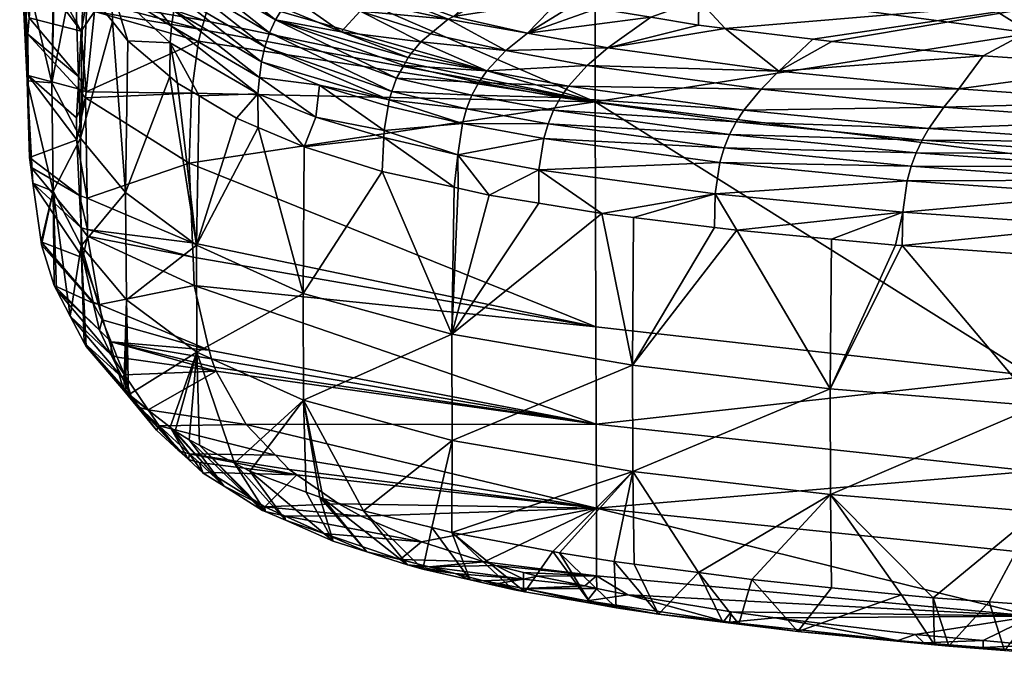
# Model space of a CAD drawing. Extents: x -0.448 to 0.186, y -0.511 to 0.031.
# Tile 1 of 256: x -0.448 to -0.42, y -0.104 to -0.086. Entities that reach past the tile are written whole.
import ezdxf

# ---------------------------------------------------------------- set-up
doc = ezdxf.new("R2010")
doc.units = 0
doc.layers.add('mesh', color=7, linetype='CONTINUOUS')

msp = doc.modelspace()

# ---------------------------------------------------------------- meshes
at = {"layer": 'mesh'}
mesh = msp.add_polyface(dxfattribs=at)
corners = [(-0.406658, -0.086824, 0.206528), (-0.416392, -0.082409, 0.195244), (-0.419206, -0.085957, 0.20673), (-0.407569, -0.083322, 0.194959), (-0.419192, -0.08212, 0.195334), (-0.426583, -0.081355, 0.195572), (-0.417057, -0.074571, 0.173395), (-0.421483, -0.073776, 0.173656), (-0.423396, -0.074014, 0.175454), (-0.417918, -0.073331, 0.170306), (-0.413135, -0.077946, 0.181337), (-0.416214, -0.077773, 0.181897), (-0.409435, -0.075636, 0.172937), (-0.411754, -0.078024, 0.181086), (-0.420391, -0.07756, 0.182949), (-0.421768, -0.077514, 0.183415), (-0.409827, -0.072512, 0.162372), (-0.426464, -0.087053, 0.294399), (-0.425492, -0.086131, 0.292694), (-0.424942, -0.086199, 0.292967), (-0.420592, -0.086607, 0.294615), (-0.42801, -0.08582, 0.291447), (-0.421292, -0.087559, 0.296379), (-0.404252, -0.08084, 0.187462), (-0.414282, -0.080082, 0.187582), (-0.415489, -0.081334, 0.191351), (-0.407759, -0.078238, 0.180584), (-0.424253, -0.07882, 0.187782), (-0.424404, -0.077432, 0.184324), (-0.427854, -0.07744, 0.185897), (-0.424087, -0.077438, 0.184201), (-0.426064, -0.079998, 0.191625), (-0.430307, -0.082852, 0.283792), (-0.41848, -0.082366, 0.285718), (-0.417472, -0.084931, 0.291513), (-0.416416, -0.086897, 0.295791), (-0.431946, -0.078613, 0.27227), (-0.432552, -0.07454, 0.260587), (-0.419934, -0.072728, 0.261946), (-0.428773, -0.084996, 0.289374), (-0.419548, -0.077403, 0.273903), (-0.431313, -0.080718, 0.278068), (-0.405879, -0.084827, 0.292564), (-0.406913, -0.076641, 0.274769), (-0.406382, -0.082021, 0.286685), (-0.407104, -0.071619, 0.262705), (-0.413606, -0.072792, 0.166254), (-0.424273, -0.077431, 0.184264), (-0.423878, -0.074086, 0.175888), (-0.412167, -0.072612, 0.164528), (-0.424201, -0.073837, 0.175565), (-0.424497, -0.073525, 0.175273), (-0.428942, -0.074995, 0.180602), (-0.429294, -0.074708, 0.180298), (-0.429557, -0.074452, 0.180077), (-0.424777, -0.07323, 0.174996), (-0.415494, -0.086961, 0.296051), (-0.40989, -0.087227, 0.297138)]
mesh.append_faces([[corners[k] for k in face] for face in [(0, 1, 2, 2), (0, 3, 1, 1), (2, 4, 5, 5), (1, 4, 2, 2), (6, 7, 8, 8), (9, 7, 6, 6), (10, 6, 11, 11), (10, 12, 6, 6), (13, 12, 10, 10), (6, 14, 11, 11), (6, 15, 14, 14), (16, 6, 12, 12), (17, 18, 19, 19), (20, 17, 19, 19), (17, 21, 18, 18), (22, 17, 20, 20), (23, 24, 25, 25), (24, 13, 10, 10), (24, 26, 13, 13), (24, 14, 15, 15), (24, 11, 14, 14), (10, 11, 24, 24), (27, 28, 29, 29), (15, 30, 27, 27), (25, 1, 3, 3), (4, 1, 25, 25), (27, 24, 15, 15), (27, 25, 24, 24), (31, 25, 27, 27), (31, 4, 25, 25), (5, 4, 31, 31), (32, 33, 34, 34), (34, 19, 18, 18), (34, 20, 19, 19), (35, 20, 34, 34), (36, 37, 38, 38), (34, 21, 39, 39), (18, 21, 34, 34), (40, 36, 38, 38), (41, 36, 40, 40), (33, 42, 34, 34), (43, 44, 33, 33), (40, 33, 41, 41), (40, 43, 33, 33), (45, 43, 40, 40), (9, 6, 46, 46), (47, 8, 48, 48), (6, 8, 47, 47), (47, 15, 6, 6), (47, 30, 15, 15), (49, 46, 6, 6), (50, 7, 51, 51), (50, 8, 7, 7), (50, 48, 8, 8), (50, 52, 48, 48), (53, 50, 51, 51), (54, 51, 55, 55), (27, 47, 28, 28), (27, 30, 47, 47), (56, 35, 34, 34), (42, 57, 56, 56), (34, 42, 56, 56)]])
mesh = msp.add_polyface(dxfattribs=at)
corners = [(-0.440205, -0.080939, 0.202233), (-0.441329, -0.08213, 0.206765), (-0.431755, -0.084279, 0.207112), (-0.438441, -0.079679, 0.197345), (-0.431748, -0.080458, 0.195851), (-0.43788, -0.079393, 0.196182), (-0.438714, -0.07984, 0.197979), (-0.441467, -0.082338, 0.207551), (-0.427449, -0.081205, 0.195618), (-0.426583, -0.081355, 0.195572), (-0.419206, -0.085957, 0.20673), (-0.431747, -0.087931, 0.219308), (-0.442173, -0.083406, 0.211592), (-0.431389, -0.086379, 0.291772), (-0.430153, -0.085499, 0.290181), (-0.428776, -0.085725, 0.291067), (-0.435825, -0.085474, 0.288254), (-0.434313, -0.084661, 0.28696), (-0.432781, -0.085003, 0.288264), (-0.434871, -0.087045, 0.291116), (-0.43713, -0.086653, 0.289243), (-0.437041, -0.086544, 0.289183), (-0.437259, -0.086884, 0.289311), (-0.433693, -0.085957, 0.290144), (-0.432309, -0.085109, 0.288666), (-0.431698, -0.085246, 0.289187), (-0.42801, -0.08582, 0.291447), (-0.434324, -0.086456, 0.290712), (-0.435981, -0.085558, 0.288387), (-0.436484, -0.085974, 0.288779), (-0.436766, -0.086209, 0.288999), (-0.426464, -0.087053, 0.294399), (-0.431984, -0.086885, 0.29237), (-0.438514, -0.085322, 0.286479), (-0.439465, -0.084149, 0.283484), (-0.434524, -0.078187, 0.19103), (-0.435218, -0.078399, 0.191968), (-0.426064, -0.079998, 0.191625), (-0.436493, -0.078789, 0.193693), (-0.428773, -0.084996, 0.289374), (-0.436743, -0.083845, 0.284001), (-0.437612, -0.083418, 0.282493), (-0.436042, -0.083128, 0.282402), (-0.440171, -0.081808, 0.276844), (-0.440412, -0.081561, 0.275979), (-0.431313, -0.080718, 0.278068), (-0.438514, -0.082974, 0.280925), (-0.437996, -0.083229, 0.281824), (-0.441455, -0.08049, 0.272237), (-0.44183, -0.079919, 0.270232), (-0.431946, -0.078613, 0.27227), (-0.430307, -0.082852, 0.283792), (-0.417472, -0.084931, 0.291513), (-0.41848, -0.082366, 0.285718), (-0.434768, -0.084534, 0.28649)]
mesh.append_faces([[corners[k] for k in face] for face in [(0, 1, 2, 2), (3, 4, 5, 5), (3, 2, 4, 4), (6, 2, 3, 3), (6, 0, 2, 2), (1, 7, 2, 2), (2, 8, 4, 4), (2, 9, 8, 8), (10, 9, 2, 2), (11, 2, 12, 12), (11, 10, 2, 2), (13, 14, 15, 15), (16, 17, 18, 18), (19, 20, 21, 21), (19, 22, 20, 20), (23, 24, 25, 25), (23, 18, 24, 24), (26, 13, 15, 15), (23, 13, 27, 27), (23, 14, 13, 13), (25, 14, 23, 23), (23, 16, 18, 18), (23, 28, 16, 16), (27, 28, 23, 23), (27, 29, 28, 28), (30, 29, 27, 27), (31, 13, 26, 26), (32, 13, 31, 31), (32, 27, 13, 13), (19, 27, 32, 32), (19, 30, 27, 27), (21, 30, 19, 19), (33, 29, 30, 30), (33, 28, 29, 29), (28, 34, 16, 16), (35, 36, 37, 37), (4, 38, 5, 5), (8, 36, 4, 4), (8, 37, 36, 36), (9, 37, 8, 8), (39, 18, 17, 17), (39, 24, 18, 18), (25, 24, 39, 39), (39, 14, 25, 25), (39, 15, 14, 14), (26, 15, 39, 39), (40, 41, 42, 42), (43, 44, 45, 45), (42, 46, 45, 45), (41, 47, 42, 42), (48, 49, 50, 50), (51, 39, 17, 17), (52, 39, 51, 51), (45, 48, 50, 50), (44, 48, 45, 45), (45, 51, 42, 42), (45, 53, 51, 51), (34, 40, 54, 54), (54, 17, 16, 16), (16, 34, 54, 54), (40, 42, 54, 54), (51, 17, 54, 54), (42, 51, 54, 54)]])
mesh = msp.add_polyface(dxfattribs=at)
corners = [(-0.431755, -0.084279, 0.207112), (-0.441582, -0.082513, 0.208213), (-0.442173, -0.083406, 0.211592), (-0.441467, -0.082338, 0.207551), (-0.431747, -0.087931, 0.219308), (-0.442778, -0.084762, 0.216706), (-0.443002, -0.085593, 0.219838), (-0.443073, -0.085855, 0.220825), (-0.443164, -0.086192, 0.222096), (-0.438714, -0.07984, 0.197979), (-0.442937, -0.079901, 0.201112), (-0.440205, -0.080939, 0.202233), (-0.441205, -0.078701, 0.196398), (-0.438441, -0.079679, 0.197345), (-0.43788, -0.079393, 0.196182), (-0.439544, -0.079053, 0.196288), (-0.445374, -0.083034, 0.21321), (-0.444596, -0.08178, 0.208378), (-0.441329, -0.08213, 0.206765), (-0.44443, -0.081512, 0.207346), (-0.444291, -0.081288, 0.206484), (-0.443047, -0.080013, 0.201548), (-0.443509, -0.079899, 0.201573), (-0.443177, -0.079607, 0.200454), (-0.442566, -0.079073, 0.1984), (-0.440738, -0.085227, 0.284404), (-0.443241, -0.083741, 0.279059), (-0.442973, -0.083426, 0.278845), (-0.440949, -0.085572, 0.284573), (-0.439059, -0.085916, 0.286893), (-0.437041, -0.086544, 0.289183), (-0.43713, -0.086653, 0.289243), (-0.437259, -0.086884, 0.289311), (-0.437461, -0.087247, 0.289417), (-0.441119, -0.085947, 0.2847), (-0.443463, -0.084088, 0.279247), (-0.443774, -0.084873, 0.279501), (-0.441249, -0.086351, 0.28478), (-0.441344, -0.08678, 0.28481), (-0.443639, -0.084466, 0.279397), (-0.443979, -0.086233, 0.279484), (-0.443938, -0.08576, 0.279544), (-0.44145, -0.087703, 0.284723), (-0.443871, -0.085305, 0.27955), (-0.441409, -0.087233, 0.28479), (-0.441889, -0.08267, 0.278172), (-0.440171, -0.081808, 0.276844), (-0.439913, -0.081989, 0.277478), (-0.440412, -0.081561, 0.275979), (-0.439465, -0.084149, 0.283484), (-0.437612, -0.083418, 0.282493), (-0.436743, -0.083845, 0.284001), (-0.437996, -0.083229, 0.281824), (-0.438514, -0.082974, 0.280925), (-0.44183, -0.079919, 0.270232), (-0.441455, -0.08049, 0.272237), (-0.443449, -0.081136, 0.272671), (-0.435981, -0.085558, 0.288387), (-0.440185, -0.08463, 0.283976), (-0.438514, -0.085322, 0.286479), (-0.436766, -0.086209, 0.288999), (-0.440483, -0.084914, 0.284202), (-0.442657, -0.083143, 0.278618), (-0.444246, -0.081603, 0.273065), (-0.437595, -0.087637, 0.289447), (-0.431313, -0.080718, 0.278068), (-0.436042, -0.083128, 0.282402)]
mesh.append_faces([[corners[k] for k in face] for face in [(0, 1, 2, 2), (0, 3, 1, 1), (4, 5, 6, 6), (4, 2, 5, 5), (4, 7, 8, 8), (6, 7, 4, 4), (9, 10, 11, 11), (9, 12, 10, 10), (13, 12, 9, 9), (14, 15, 13, 13), (1, 16, 2, 2), (3, 17, 1, 1), (18, 19, 3, 3), (11, 20, 18, 18), (11, 21, 20, 20), (10, 21, 11, 11), (22, 21, 10, 10), (23, 10, 24, 24), (25, 26, 27, 27), (28, 26, 25, 25), (29, 30, 31, 31), (28, 32, 33, 33), (34, 28, 33, 33), (35, 28, 34, 34), (35, 26, 28, 28), (36, 37, 38, 38), (36, 39, 37, 37), (40, 41, 42, 42), (41, 43, 44, 44), (45, 46, 47, 47), (45, 48, 46, 46), (49, 50, 51, 51), (49, 52, 50, 50), (53, 52, 49, 49), (54, 55, 56, 56), (57, 58, 49, 49), (59, 58, 57, 57), (29, 60, 30, 30), (29, 59, 60, 60), (61, 59, 29, 29), (61, 58, 59, 59), (62, 58, 61, 61), (62, 49, 58, 58), (45, 49, 62, 62), (45, 53, 49, 49), (47, 53, 45, 45), (28, 31, 32, 32), (28, 29, 31, 31), (25, 29, 28, 28), (25, 61, 29, 29), (27, 61, 25, 25), (27, 62, 61, 61), (63, 45, 62, 62), (56, 48, 45, 45), (55, 48, 56, 56), (37, 34, 64, 64), (39, 34, 37, 37), (39, 35, 34, 34), (38, 44, 43, 43), (65, 47, 46, 46), (65, 53, 47, 47), (66, 52, 53, 53)]])
mesh = msp.add_polyface(dxfattribs=at)
corners = [(-0.443164, -0.086192, 0.222096), (-0.446155, -0.085338, 0.22206), (-0.446391, -0.087646, 0.230933), (-0.443073, -0.085855, 0.220825), (-0.446066, -0.085063, 0.221004), (-0.443002, -0.085593, 0.219838), (-0.445905, -0.08457, 0.219109), (-0.442778, -0.084762, 0.216706), (-0.442173, -0.083406, 0.211592), (-0.445443, -0.083145, 0.213635), (-0.44626, -0.084477, 0.219093), (-0.446368, -0.085029, 0.221204), (-0.446231, -0.084333, 0.218542), (-0.445725, -0.082937, 0.213203), (-0.446539, -0.085897, 0.224527), (-0.446607, -0.087216, 0.229591), (-0.447375, -0.08739, 0.26241), (-0.447303, -0.082746, 0.26363), (-0.447263, -0.082894, 0.264149), (-0.448132, -0.084197, 0.250278), (-0.446713, -0.083999, 0.268005), (-0.446559, -0.088976, 0.268437), (-0.446485, -0.084459, 0.269608), (-0.446352, -0.084726, 0.270541), (-0.445638, -0.085625, 0.273688), (-0.448034, -0.085515, 0.230023), (-0.448167, -0.080997, 0.225161), (-0.448239, -0.084164, 0.237295), (-0.448074, -0.085989, 0.231864), (-0.448057, -0.087172, 0.236489), (-0.448085, -0.087333, 0.249433), (-0.448303, -0.081003, 0.238143), (-0.446625, -0.08756, 0.230911), (-0.447909, -0.084056, 0.22436), (-0.447862, -0.083496, 0.222187), (-0.447829, -0.083338, 0.221574), (-0.447745, -0.082932, 0.220001), (-0.447286, -0.08149, 0.214413), (-0.446727, -0.083058, 0.268244), (-0.445654, -0.084665, 0.273934), (-0.445196, -0.086181, 0.275633), (-0.443979, -0.086233, 0.279484), (-0.443985, -0.087205, 0.279241), (-0.443764, -0.087391, 0.279898), (-0.44486, -0.082194, 0.273487), (-0.443241, -0.083741, 0.279059), (-0.443463, -0.084088, 0.279247), (-0.445285, -0.082914, 0.27383), (-0.443639, -0.084466, 0.279397), (-0.443774, -0.084873, 0.279501), (-0.445096, -0.082539, 0.273675), (-0.443938, -0.08576, 0.279544), (-0.445537, -0.083746, 0.273994), (-0.443871, -0.085305, 0.27955), (-0.445431, -0.083317, 0.273939), (-0.441344, -0.08678, 0.28481)]
mesh.append_faces([[corners[k] for k in face] for face in [(0, 1, 2, 2), (3, 1, 0, 0), (3, 4, 1, 1), (5, 4, 3, 3), (5, 6, 4, 4), (7, 6, 5, 5), (7, 8, 6, 6), (8, 9, 6, 6), (6, 10, 11, 11), (6, 12, 10, 10), (9, 12, 6, 6), (9, 13, 12, 12), (11, 4, 6, 6), (11, 1, 4, 4), (14, 1, 11, 11), (14, 2, 1, 1), (15, 2, 14, 14), (16, 17, 18, 18), (19, 17, 16, 16), (20, 16, 18, 18), (20, 21, 16, 16), (22, 21, 20, 20), (21, 23, 24, 24), (22, 23, 21, 21), (25, 26, 27, 27), (27, 28, 25, 25), (27, 29, 28, 28), (30, 29, 27, 27), (30, 19, 16, 16), (27, 19, 30, 30), (27, 31, 19, 19), (25, 15, 14, 14), (28, 15, 25, 25), (29, 32, 28, 28), (14, 33, 25, 25), (14, 34, 33, 33), (11, 34, 14, 14), (11, 35, 34, 34), (10, 35, 11, 11), (10, 36, 35, 35), (12, 36, 10, 10), (13, 37, 12, 12), (38, 22, 20, 20), (39, 24, 23, 23), (39, 40, 24, 24), (41, 40, 39, 39), (41, 42, 40, 40), (43, 42, 41, 41), (44, 45, 46, 46), (47, 48, 49, 49), (47, 50, 48, 48), (39, 51, 41, 41), (39, 52, 51, 51), (23, 52, 39, 39), (52, 22, 38, 38), (23, 22, 52, 52), (52, 53, 51, 51), (52, 54, 53, 53), (50, 46, 48, 48), (49, 54, 47, 47), (49, 53, 54, 54), (55, 53, 49, 49)]])
mesh = msp.add_polyface(dxfattribs=at)
corners = [(-0.443284, -0.093212, 0.249256), (-0.446349, -0.091793, 0.246997), (-0.446005, -0.093756, 0.254671), (-0.443317, -0.092404, 0.246079), (-0.446352, -0.091603, 0.246259), (-0.443333, -0.091986, 0.244435), (-0.446365, -0.090707, 0.242788), (-0.443426, -0.089697, 0.235444), (-0.446408, -0.087814, 0.23158), (-0.44336, -0.087687, 0.227755), (-0.446391, -0.087646, 0.230933), (-0.443164, -0.086192, 0.222096), (-0.446625, -0.08756, 0.230911), (-0.446607, -0.087216, 0.229591), (-0.446667, -0.088391, 0.234099), (-0.446664, -0.089026, 0.236544), (-0.44658, -0.09063, 0.242754), (-0.446532, -0.09156, 0.246356), (-0.446487, -0.092416, 0.249667), (-0.446194, -0.093689, 0.254629), (-0.446187, -0.093719, 0.254748), (-0.448085, -0.087333, 0.249433), (-0.447922, -0.090269, 0.248628), (-0.447985, -0.089813, 0.246831), (-0.446559, -0.088976, 0.268437), (-0.445638, -0.085625, 0.273688), (-0.445259, -0.090543, 0.274393), (-0.443222, -0.092054, 0.280134), (-0.443764, -0.087391, 0.279898), (-0.443142, -0.087761, 0.281216), (-0.443985, -0.087205, 0.279241), (-0.445196, -0.086181, 0.275633), (-0.446531, -0.092075, 0.267587), (-0.446849, -0.094097, 0.263762), (-0.447342, -0.0905, 0.261558), (-0.446392, -0.094968, 0.267222), (-0.446449, -0.094859, 0.266789), (-0.447311, -0.093213, 0.260255), (-0.447677, -0.092044, 0.255629), (-0.447245, -0.093339, 0.260753), (-0.447689, -0.091958, 0.255288), (-0.448023, -0.089534, 0.245731), (-0.448057, -0.087172, 0.236489), (-0.445236, -0.09363, 0.27354), (-0.447375, -0.08739, 0.26241), (-0.446006, -0.094503, 0.257804), (-0.448074, -0.085989, 0.231864), (-0.443979, -0.086233, 0.279484), (-0.44145, -0.087703, 0.284723)]
mesh.append_faces([[corners[k] for k in face] for face in [(0, 1, 2, 2), (3, 1, 0, 0), (3, 4, 1, 1), (5, 4, 3, 3), (5, 6, 4, 4), (7, 6, 5, 5), (7, 8, 6, 6), (9, 8, 7, 7), (9, 10, 8, 8), (11, 10, 9, 9), (12, 10, 13, 13), (12, 8, 10, 10), (14, 8, 12, 12), (15, 8, 14, 14), (15, 6, 8, 8), (16, 6, 15, 15), (16, 4, 6, 6), (17, 4, 16, 16), (17, 1, 4, 4), (18, 1, 17, 17), (18, 2, 1, 1), (19, 2, 18, 18), (20, 2, 19, 19), (21, 22, 23, 23), (24, 25, 26, 26), (27, 28, 29, 29), (27, 30, 28, 28), (26, 30, 27, 27), (26, 31, 30, 30), (25, 31, 26, 26), (32, 33, 34, 34), (35, 36, 32, 32), (34, 37, 38, 38), (34, 39, 37, 37), (33, 39, 34, 34), (34, 22, 21, 21), (34, 40, 22, 22), (38, 40, 34, 34), (21, 41, 42, 42), (23, 41, 21, 21), (43, 26, 27, 27), (32, 26, 43, 43), (32, 24, 26, 26), (34, 24, 32, 32), (34, 44, 24, 24), (21, 44, 34, 34), (45, 37, 39, 39), (20, 38, 37, 37), (40, 38, 20, 20), (46, 12, 13, 13), (42, 14, 12, 12), (42, 15, 14, 14), (41, 15, 42, 42), (41, 16, 15, 15), (23, 16, 41, 41), (23, 17, 16, 16), (22, 17, 23, 23), (22, 18, 17, 17), (40, 18, 22, 22), (40, 19, 18, 18), (20, 19, 40, 40), (47, 29, 28, 28), (47, 48, 29, 29)]])
mesh = msp.add_polyface(dxfattribs=at)
corners = [(-0.443426, -0.089697, 0.235444), (-0.443333, -0.091986, 0.244435), (-0.431732, -0.094405, 0.243887), (-0.431747, -0.087931, 0.219308), (-0.443164, -0.086192, 0.222096), (-0.44336, -0.087687, 0.227755), (-0.443317, -0.092404, 0.246079), (-0.443284, -0.093212, 0.249256), (-0.431725, -0.097199, 0.256276), (-0.442653, -0.095677, 0.25921), (-0.441786, -0.097209, 0.265471), (-0.442791, -0.095322, 0.257767), (-0.442699, -0.095559, 0.258731), (-0.442849, -0.095072, 0.256757), (-0.431717, -0.09962, 0.268747), (-0.440549, -0.098508, 0.270787), (-0.440334, -0.098658, 0.271395), (-0.440943, -0.098094, 0.269093), (-0.443417, -0.098055, 0.271532), (-0.442831, -0.098593, 0.273638), (-0.44125, -0.09958, 0.277499), (-0.443146, -0.098304, 0.272507), (-0.439127, -0.099495, 0.274806), (-0.438484, -0.099844, 0.276218), (-0.444293, -0.09725, 0.26838), (-0.444609, -0.096786, 0.26656), (-0.442427, -0.098987, 0.275426), (-0.441316, -0.099681, 0.278165), (-0.441246, -0.099711, 0.278285), (-0.440691, -0.099834, 0.278485), (-0.443222, -0.092054, 0.280134), (-0.443142, -0.087761, 0.281216), (-0.442063, -0.088401, 0.283501), (-0.44144, -0.088667, 0.284468), (-0.440151, -0.093448, 0.28543), (-0.439669, -0.099306, 0.284327), (-0.440061, -0.099159, 0.283753), (-0.440136, -0.096513, 0.284573), (-0.439578, -0.099341, 0.284461), (-0.438416, -0.099691, 0.285809), (-0.435864, -0.097671, 0.289004), (-0.442121, -0.098324, 0.280496), (-0.443204, -0.095129, 0.279278), (-0.44168, -0.09855, 0.281383), (-0.435875, -0.094614, 0.289865), (-0.439284, -0.10057, 0.281664), (-0.440661, -0.099967, 0.279292), (-0.44313, -0.097808, 0.278471), (-0.443432, -0.097654, 0.277864), (-0.44145, -0.087703, 0.284723), (-0.441119, -0.085947, 0.2847), (-0.437461, -0.087247, 0.289417), (-0.437595, -0.087637, 0.289447), (-0.43968, -0.087453, 0.287236), (-0.437707, -0.088054, 0.289448), (-0.437825, -0.088759, 0.28938), (-0.437677, -0.087878, 0.289465), (-0.441344, -0.08678, 0.28481), (-0.441249, -0.086351, 0.28478), (-0.441409, -0.087233, 0.28479), (-0.43979, -0.088369, 0.287135), (-0.443938, -0.08576, 0.279544), (-0.437834, -0.088962, 0.289335), (-0.440125, -0.089229, 0.286507), (-0.437877, -0.089931, 0.289122)]
mesh.append_faces([[corners[k] for k in face] for face in [(0, 1, 2, 2), (3, 4, 5, 5), (2, 6, 7, 7), (1, 6, 2, 2), (8, 9, 10, 10), (8, 11, 12, 12), (8, 13, 11, 11), (14, 15, 16, 16), (14, 17, 15, 15), (5, 0, 3, 3), (18, 16, 15, 15), (16, 19, 20, 20), (16, 21, 19, 19), (18, 21, 16, 16), (20, 22, 16, 16), (20, 23, 22, 22), (17, 18, 15, 15), (10, 24, 17, 17), (9, 25, 10, 10), (26, 20, 19, 19), (27, 20, 26, 26), (28, 20, 27, 27), (28, 29, 20, 20), (30, 31, 32, 32), (33, 30, 32, 32), (33, 34, 30, 30), (35, 36, 37, 37), (37, 38, 35, 35), (37, 39, 38, 38), (40, 39, 37, 37), (37, 41, 42, 42), (37, 43, 41, 41), (36, 43, 37, 37), (37, 34, 44, 44), (42, 34, 37, 37), (42, 30, 34, 34), (45, 36, 35, 35), (45, 43, 36, 36), (46, 41, 43, 43), (28, 41, 46, 46), (28, 47, 41, 41), (27, 47, 28, 28), (26, 48, 27, 27), (49, 32, 31, 31), (49, 33, 32, 32), (50, 51, 52, 52), (53, 54, 55, 55), (53, 56, 54, 54), (57, 56, 53, 53), (57, 58, 56, 56), (49, 59, 60, 60), (61, 59, 49, 49), (58, 52, 56, 56), (53, 59, 57, 57), (53, 60, 59, 59), (55, 60, 53, 53), (55, 62, 60, 60), (63, 34, 33, 33), (34, 63, 64, 64), (63, 62, 64, 64), (63, 60, 62, 62), (63, 33, 49, 49), (49, 60, 63, 63)]])
mesh = msp.add_polyface(dxfattribs=at)
corners = [(-0.419184, -0.095809, 0.243566), (-0.419199, -0.089494, 0.218952), (-0.431747, -0.087931, 0.219308), (-0.412606, -0.093383, 0.232036), (-0.419206, -0.085957, 0.20673), (-0.419176, -0.09855, 0.255966), (-0.431725, -0.097199, 0.256276), (-0.431717, -0.09962, 0.268747), (-0.431732, -0.094405, 0.243887), (-0.427673, -0.091624, 0.295797), (-0.424953, -0.09188, 0.296852), (-0.424988, -0.096182, 0.295823), (-0.430677, -0.09551, 0.293268), (-0.428315, -0.091544, 0.295475), (-0.419033, -0.096679, 0.297714), (-0.419012, -0.092339, 0.298758), (-0.417849, -0.092421, 0.299096), (-0.422926, -0.092066, 0.297619), (-0.423117, -0.092053, 0.297563), (-0.417332, -0.092446, 0.299202), (-0.424983, -0.099226, 0.294956), (-0.428781, -0.101469, 0.29246), (-0.430666, -0.09856, 0.292406), (-0.419028, -0.09972, 0.296846), (-0.417315, -0.091494, 0.299418), (-0.422903, -0.091105, 0.297829), (-0.4283, -0.090582, 0.295709), (-0.430645, -0.091254, 0.294303), (-0.427883, -0.088869, 0.295764), (-0.422522, -0.089397, 0.297847), (-0.428041, -0.089259, 0.295814), (-0.42235, -0.089033, 0.297731), (-0.416843, -0.089427, 0.299273), (-0.41668, -0.089087, 0.29909), (-0.417112, -0.090181, 0.299477), (-0.417207, -0.090597, 0.299501), (-0.422778, -0.090203, 0.297924), (-0.422666, -0.089787, 0.29791), (-0.428163, -0.089677, 0.295818), (-0.416989, -0.089791, 0.299402), (-0.421292, -0.087559, 0.296379), (-0.420592, -0.086607, 0.294615), (-0.416416, -0.086897, 0.295791), (-0.426981, -0.087572, 0.29505), (-0.426464, -0.087053, 0.294399), (-0.431984, -0.086885, 0.29237), (-0.421726, -0.08809, 0.297066), (-0.415976, -0.087935, 0.297852), (-0.427473, -0.088171, 0.29551), (-0.432519, -0.087477, 0.292791), (-0.422155, -0.088696, 0.297562), (-0.416325, -0.088475, 0.298565), (-0.427692, -0.088507, 0.295663), (-0.432749, -0.087811, 0.292929)]
mesh.append_faces([[corners[k] for k in face] for face in [(0, 1, 2, 2), (0, 3, 1, 1), (1, 4, 2, 2), (5, 6, 7, 7), (0, 6, 5, 5), (0, 8, 6, 6), (2, 8, 0, 0), (9, 10, 11, 11), (12, 9, 11, 11), (12, 13, 9, 9), (14, 15, 16, 16), (14, 17, 15, 15), (11, 17, 14, 14), (11, 18, 17, 17), (10, 18, 11, 11), (19, 14, 16, 16), (20, 21, 22, 22), (20, 14, 23, 23), (20, 11, 14, 14), (22, 11, 20, 20), (22, 12, 11, 11), (24, 19, 16, 16), (9, 25, 10, 10), (9, 26, 25, 25), (13, 26, 9, 9), (13, 27, 26, 26), (25, 18, 10, 10), (25, 17, 18, 18), (24, 17, 25, 25), (24, 15, 17, 17), (16, 15, 24, 24), (28, 29, 30, 30), (31, 29, 28, 28), (31, 32, 29, 29), (33, 32, 31, 31), (34, 35, 36, 36), (30, 37, 38, 38), (29, 37, 30, 30), (29, 39, 37, 37), (32, 39, 29, 29), (37, 36, 38, 38), (37, 34, 36, 36), (39, 34, 37, 37), (36, 26, 38, 38), (36, 25, 26, 26), (35, 25, 36, 36), (35, 24, 25, 25), (40, 41, 42, 42), (43, 44, 40, 40), (43, 45, 44, 44), (46, 40, 47, 47), (46, 43, 40, 40), (48, 43, 46, 46), (48, 49, 43, 43), (50, 46, 51, 51), (50, 48, 46, 46), (52, 48, 50, 50), (52, 53, 48, 48), (33, 50, 51, 51), (31, 50, 33, 33), (31, 52, 50, 50), (28, 52, 31, 31)]])
mesh = msp.add_polyface(dxfattribs=at)
corners = [(-0.409159, -0.092227, 0.226976), (-0.412193, -0.092511, 0.228521), (-0.409808, -0.092801, 0.229312), (-0.411463, -0.091907, 0.226051), (-0.40875, -0.092002, 0.226045), (-0.410593, -0.091478, 0.224261), (-0.409107, -0.096652, 0.245184), (-0.411626, -0.096675, 0.245576), (-0.4111, -0.096979, 0.246836), (-0.409356, -0.096488, 0.244496), (-0.41213, -0.096171, 0.243481), (-0.409907, -0.095871, 0.241903), (-0.412324, -0.095978, 0.242676), (-0.410169, -0.094876, 0.237757), (-0.412598, -0.095296, 0.239838), (-0.412606, -0.093383, 0.232036), (-0.410093, -0.093433, 0.231868), (-0.412263, -0.092598, 0.228876), (-0.419184, -0.095809, 0.243566), (-0.419176, -0.09855, 0.255966), (-0.40987, -0.097446, 0.248761), (-0.419168, -0.10091, 0.268451), (-0.408948, -0.097686, 0.249747), (-0.407102, -0.098027, 0.251152), (-0.419199, -0.089494, 0.218952), (-0.409196, -0.091045, 0.222402), (-0.408138, -0.090824, 0.221422), (-0.406649, -0.090604, 0.22043), (-0.406658, -0.086824, 0.206528), (-0.419206, -0.085957, 0.20673), (-0.40665, -0.090177, 0.218792), (-0.417332, -0.092446, 0.299202), (-0.412919, -0.097033, 0.29906), (-0.419033, -0.096679, 0.297714), (-0.412905, -0.092661, 0.300109), (-0.411891, -0.09271, 0.300317), (-0.411625, -0.092717, 0.300349), (-0.419028, -0.09972, 0.296846), (-0.412915, -0.100072, 0.29819), (-0.417207, -0.090597, 0.299501), (-0.411523, -0.090877, 0.300623), (-0.411609, -0.09177, 0.300551), (-0.41668, -0.089087, 0.29909), (-0.405557, -0.089875, 0.301034), (-0.416843, -0.089427, 0.299273), (-0.405465, -0.089532, 0.300831), (-0.417112, -0.090181, 0.299477), (-0.405712, -0.090631, 0.301271), (-0.405641, -0.090241, 0.30118), (-0.416989, -0.089791, 0.299402), (-0.417315, -0.091494, 0.299418), (-0.405831, -0.091935, 0.301246), (-0.415976, -0.087935, 0.297852), (-0.421292, -0.087559, 0.296379), (-0.416416, -0.086897, 0.295791), (-0.416325, -0.088475, 0.298565), (-0.405273, -0.08891, 0.300269), (-0.421726, -0.08809, 0.297066), (-0.410143, -0.094377, 0.23572), (-0.412685, -0.094299, 0.235739), (-0.415494, -0.086961, 0.296051), (-0.40989, -0.087227, 0.297138)]
mesh.append_faces([[corners[k] for k in face] for face in [(0, 1, 2, 2), (0, 3, 1, 1), (4, 5, 3, 3), (6, 7, 8, 8), (9, 10, 7, 7), (11, 10, 9, 9), (11, 12, 10, 10), (13, 12, 11, 11), (13, 14, 12, 12), (2, 15, 16, 16), (2, 17, 15, 15), (1, 17, 2, 2), (7, 10, 18, 18), (19, 7, 18, 18), (19, 8, 7, 7), (19, 20, 8, 8), (21, 20, 19, 19), (21, 22, 20, 20), (21, 23, 22, 22), (24, 5, 25, 25), (24, 3, 5, 5), (1, 3, 24, 24), (18, 12, 14, 14), (10, 12, 18, 18), (24, 17, 1, 1), (24, 15, 17, 17), (24, 26, 27, 27), (25, 26, 24, 24), (24, 28, 29, 29), (30, 28, 24, 24), (31, 32, 33, 33), (34, 32, 31, 31), (32, 35, 36, 36), (34, 35, 32, 32), (37, 32, 38, 38), (37, 33, 32, 32), (39, 40, 41, 41), (35, 34, 41, 41), (42, 43, 44, 44), (45, 43, 42, 42), (46, 40, 39, 39), (47, 40, 46, 46), (44, 48, 49, 49), (43, 48, 44, 44), (49, 47, 46, 46), (48, 47, 49, 49), (41, 50, 39, 39), (41, 31, 50, 50), (34, 31, 41, 41), (41, 36, 35, 35), (41, 51, 36, 36), (52, 53, 54, 54), (55, 52, 56, 56), (55, 57, 52, 52), (42, 55, 45, 45), (58, 14, 13, 13), (58, 59, 14, 14), (16, 59, 58, 58), (16, 15, 59, 59), (18, 14, 59, 59), (18, 59, 15, 15), (52, 54, 60, 60), (52, 60, 61, 61)]])
mesh = msp.add_polyface(dxfattribs=at)
corners = [(-0.431732, -0.094405, 0.243887), (-0.443284, -0.093212, 0.249256), (-0.431725, -0.097199, 0.256276), (-0.441786, -0.097209, 0.265471), (-0.431717, -0.09962, 0.268747), (-0.442699, -0.095559, 0.258731), (-0.442653, -0.095677, 0.25921), (-0.442849, -0.095072, 0.256757), (-0.440334, -0.098658, 0.271395), (-0.439127, -0.099495, 0.274806), (-0.440943, -0.098094, 0.269093), (-0.431747, -0.087931, 0.219308), (-0.443426, -0.089697, 0.235444), (-0.440151, -0.093448, 0.28543), (-0.437877, -0.089931, 0.289122), (-0.435875, -0.094614, 0.289865), (-0.431564, -0.09114, 0.293842), (-0.430645, -0.091254, 0.294303), (-0.430677, -0.09551, 0.293268), (-0.433368, -0.090846, 0.292675), (-0.434805, -0.090612, 0.291746), (-0.435694, -0.090415, 0.290987), (-0.435811, -0.090389, 0.290886), (-0.428315, -0.091544, 0.295475), (-0.435864, -0.097671, 0.289004), (-0.436448, -0.100174, 0.287637), (-0.438416, -0.099691, 0.285809), (-0.430666, -0.09856, 0.292406), (-0.440136, -0.096513, 0.284573), (-0.435703, -0.089461, 0.29125), (-0.437834, -0.088962, 0.289335), (-0.437825, -0.088759, 0.28938), (-0.4283, -0.090582, 0.295709), (-0.433367, -0.089889, 0.292934), (-0.433107, -0.088564, 0.293057), (-0.43323, -0.088982, 0.293053), (-0.435571, -0.088553, 0.291371), (-0.428041, -0.089259, 0.295814), (-0.427883, -0.088869, 0.295764), (-0.428163, -0.089677, 0.295818), (-0.437707, -0.088054, 0.289448), (-0.432519, -0.087477, 0.292791), (-0.431984, -0.086885, 0.29237), (-0.426981, -0.087572, 0.29505), (-0.434871, -0.087045, 0.291116), (-0.4351, -0.08738, 0.291249), (-0.437259, -0.086884, 0.289311), (-0.437461, -0.087247, 0.289417), (-0.432749, -0.087811, 0.292929), (-0.427473, -0.088171, 0.29551), (-0.435295, -0.087743, 0.291335), (-0.437595, -0.087637, 0.289447), (-0.432946, -0.088173, 0.293017), (-0.427692, -0.088507, 0.295663), (-0.435452, -0.088134, 0.291375), (-0.437677, -0.087878, 0.289465), (-0.435878, -0.100313, 0.288166)]
mesh.append_faces([[corners[k] for k in face] for face in [(0, 1, 2, 2), (2, 3, 4, 4), (5, 6, 2, 2), (1, 7, 2, 2), (8, 9, 4, 4), (3, 10, 4, 4), (11, 12, 0, 0), (13, 14, 15, 15), (16, 17, 18, 18), (15, 16, 18, 18), (15, 19, 16, 16), (20, 19, 15, 15), (15, 21, 20, 20), (15, 22, 21, 21), (14, 22, 15, 15), (17, 23, 18, 18), (24, 25, 26, 26), (24, 18, 27, 27), (24, 15, 18, 18), (28, 15, 24, 24), (29, 30, 31, 31), (16, 32, 17, 17), (16, 33, 32, 32), (19, 33, 16, 16), (20, 33, 19, 19), (20, 29, 33, 33), (21, 29, 20, 20), (22, 29, 21, 21), (22, 30, 29, 29), (14, 30, 22, 22), (34, 35, 36, 36), (34, 37, 35, 35), (38, 37, 34, 34), (37, 39, 35, 35), (36, 31, 40, 40), (36, 29, 31, 31), (35, 29, 36, 36), (35, 33, 29, 29), (39, 33, 35, 35), (39, 32, 33, 33), (41, 42, 43, 43), (41, 44, 42, 42), (45, 44, 41, 41), (45, 46, 44, 44), (47, 46, 45, 45), (48, 41, 49, 49), (48, 45, 41, 41), (50, 45, 48, 48), (50, 47, 45, 45), (51, 47, 50, 50), (52, 48, 53, 53), (52, 50, 48, 48), (54, 50, 52, 52), (54, 51, 50, 50), (55, 51, 54, 54), (38, 52, 53, 53), (34, 52, 38, 38), (34, 54, 52, 52), (36, 54, 34, 34), (36, 55, 54, 54), (40, 55, 36, 36), (27, 56, 24, 24), (56, 25, 24, 24)]])
mesh = msp.add_polyface(dxfattribs=at)
corners = [(-0.442653, -0.095677, 0.25921), (-0.445674, -0.094833, 0.258895), (-0.445497, -0.095272, 0.260618), (-0.440943, -0.098094, 0.269093), (-0.444293, -0.09725, 0.26838), (-0.443417, -0.098055, 0.271532), (-0.441786, -0.097209, 0.265471), (-0.444609, -0.096786, 0.26656), (-0.44529, -0.095788, 0.262645), (-0.442791, -0.095322, 0.257767), (-0.442849, -0.095072, 0.256757), (-0.442699, -0.095559, 0.258731), (-0.445927, -0.094202, 0.256418), (-0.446005, -0.093756, 0.254671), (-0.443284, -0.093212, 0.249256), (-0.445668, -0.095209, 0.260568), (-0.445355, -0.09586, 0.263122), (-0.446187, -0.093719, 0.254748), (-0.446006, -0.094503, 0.257804), (-0.445098, -0.096396, 0.265222), (-0.444855, -0.096721, 0.266498), (-0.444364, -0.097376, 0.269075), (-0.443727, -0.097965, 0.271397), (-0.443451, -0.09822, 0.272402), (-0.443146, -0.098304, 0.272507), (-0.443026, -0.098612, 0.273949), (-0.442831, -0.098593, 0.273638), (-0.442427, -0.098987, 0.275426), (-0.445236, -0.09363, 0.27354), (-0.44517, -0.09636, 0.272744), (-0.445248, -0.096299, 0.272504), (-0.443204, -0.095129, 0.279278), (-0.443432, -0.097654, 0.277864), (-0.443834, -0.097402, 0.276872), (-0.44313, -0.097808, 0.278471), (-0.442121, -0.098324, 0.280496), (-0.443975, -0.097292, 0.276435), (-0.445304, -0.096235, 0.272248), (-0.446531, -0.092075, 0.267587), (-0.446392, -0.094968, 0.267222), (-0.446449, -0.094859, 0.266789), (-0.446849, -0.094097, 0.263762), (-0.443222, -0.092054, 0.280134), (-0.441316, -0.099681, 0.278165), (-0.447245, -0.093339, 0.260753), (-0.447311, -0.093213, 0.260255)]
mesh.append_faces([[corners[k] for k in face] for face in [(0, 1, 2, 2), (3, 4, 5, 5), (6, 7, 4, 4), (0, 8, 7, 7), (2, 8, 0, 0), (1, 9, 10, 10), (1, 11, 9, 9), (0, 11, 1, 1), (10, 12, 1, 1), (10, 13, 12, 12), (14, 13, 10, 10), (15, 16, 8, 8), (17, 12, 13, 13), (18, 12, 17, 17), (18, 1, 12, 12), (15, 1, 18, 18), (15, 2, 1, 1), (8, 2, 15, 15), (19, 8, 16, 16), (19, 7, 8, 8), (20, 7, 19, 19), (20, 4, 7, 7), (21, 4, 20, 20), (22, 4, 21, 21), (22, 5, 4, 4), (23, 5, 22, 22), (23, 24, 5, 5), (25, 24, 23, 23), (25, 26, 24, 24), (27, 26, 25, 25), (28, 29, 30, 30), (31, 32, 33, 33), (31, 34, 32, 32), (35, 34, 31, 31), (31, 29, 28, 28), (31, 36, 29, 29), (33, 36, 31, 31), (37, 28, 30, 30), (37, 38, 28, 28), (39, 38, 37, 37), (38, 40, 41, 41), (28, 42, 31, 31), (43, 32, 34, 34), (27, 33, 32, 32), (27, 36, 33, 33), (25, 36, 27, 27), (25, 23, 36, 36), (23, 29, 36, 36), (23, 30, 29, 29), (22, 30, 23, 23), (22, 37, 30, 30), (21, 37, 22, 22), (20, 37, 21, 21), (20, 39, 37, 37), (19, 39, 20, 20), (19, 40, 39, 39), (16, 40, 19, 19), (16, 41, 40, 40), (15, 41, 16, 16), (15, 44, 41, 41), (18, 44, 15, 15), (17, 45, 18, 18)]])
mesh = msp.add_polyface(dxfattribs=at)
corners = [(-0.431717, -0.09962, 0.268747), (-0.438484, -0.099844, 0.276218), (-0.43675, -0.100589, 0.279196), (-0.439127, -0.099495, 0.274806), (-0.431709, -0.101566, 0.281325), (-0.432051, -0.101852, 0.284035), (-0.431707, -0.101924, 0.284297), (-0.433413, -0.101569, 0.282992), (-0.43381, -0.101469, 0.282607), (-0.434613, -0.101264, 0.281829), (-0.434947, -0.101159, 0.281418), (-0.433808, -0.101928, 0.286533), (-0.431979, -0.102284, 0.287869), (-0.433809, -0.101655, 0.28408), (-0.440691, -0.099834, 0.278485), (-0.44125, -0.09958, 0.277499), (-0.439557, -0.100349, 0.28049), (-0.437361, -0.101091, 0.28335), (-0.43653, -0.101303, 0.28416), (-0.435775, -0.101496, 0.284896), (-0.43496, -0.101704, 0.285691), (-0.434545, -0.101784, 0.285994), (-0.440661, -0.099967, 0.279292), (-0.441246, -0.099711, 0.278285), (-0.439284, -0.10057, 0.281664), (-0.438318, -0.100877, 0.282863), (-0.431884, -0.102353, 0.288533), (-0.433773, -0.102019, 0.28727), (-0.43412, -0.101958, 0.287037), (-0.435351, -0.101678, 0.285965), (-0.436707, -0.10137, 0.284783), (-0.430666, -0.09856, 0.292406), (-0.431201, -0.10115, 0.291282), (-0.432777, -0.100899, 0.290352), (-0.432968, -0.100868, 0.29024), (-0.439669, -0.099306, 0.284327), (-0.439578, -0.099341, 0.284461), (-0.431147, -0.102483, 0.289026), (-0.436448, -0.100174, 0.287637), (-0.438416, -0.099691, 0.285809), (-0.44168, -0.09855, 0.281383), (-0.437148, -0.101249, 0.284316), (-0.435878, -0.100313, 0.288166)]
mesh.append_faces([[corners[k] for k in face] for face in [(0, 1, 2, 2), (0, 3, 1, 1), (4, 5, 6, 6), (7, 5, 4, 4), (4, 8, 7, 7), (4, 9, 8, 8), (10, 9, 4, 4), (0, 10, 4, 4), (2, 10, 0, 0), (6, 11, 12, 12), (5, 11, 6, 6), (13, 8, 9, 9), (13, 7, 8, 8), (5, 7, 13, 13), (14, 1, 15, 15), (14, 2, 1, 1), (16, 2, 14, 14), (17, 2, 16, 16), (17, 10, 2, 2), (18, 10, 17, 17), (18, 9, 10, 10), (18, 13, 9, 9), (19, 13, 18, 18), (19, 20, 13, 13), (13, 11, 5, 5), (13, 21, 11, 11), (20, 21, 13, 13), (22, 14, 23, 23), (22, 16, 14, 14), (24, 16, 22, 22), (25, 16, 24, 24), (25, 17, 16, 16), (11, 26, 12, 12), (11, 27, 26, 26), (21, 27, 11, 11), (21, 28, 27, 27), (20, 28, 21, 21), (20, 29, 28, 28), (19, 29, 20, 20), (19, 30, 29, 29), (31, 32, 33, 33), (33, 34, 31, 31), (35, 25, 24, 24), (36, 25, 35, 35), (26, 33, 37, 37), (26, 34, 33, 33), (27, 34, 26, 26), (30, 38, 29, 29), (30, 39, 38, 38), (22, 40, 24, 24), (41, 17, 25, 25), (41, 18, 17, 17), (41, 19, 18, 18), (41, 30, 19, 19), (31, 34, 42, 42), (36, 41, 25, 25), (39, 41, 36, 36), (27, 42, 34, 34), (28, 42, 27, 27), (29, 42, 28, 28), (29, 38, 42, 42), (41, 39, 30, 30)]])
mesh = msp.add_polyface(dxfattribs=at)
corners = [(-0.431709, -0.101566, 0.281325), (-0.431707, -0.101924, 0.284297), (-0.430815, -0.102109, 0.284981), (-0.419161, -0.102727, 0.281058), (-0.422545, -0.103249, 0.289047), (-0.42059, -0.103427, 0.289662), (-0.426575, -0.102775, 0.287385), (-0.427844, -0.102597, 0.286748), (-0.419155, -0.103557, 0.290114), (-0.418134, -0.103649, 0.290435), (-0.431717, -0.09962, 0.268747), (-0.419168, -0.10091, 0.268451), (-0.419176, -0.09855, 0.255966), (-0.420588, -0.103625, 0.292855), (-0.417671, -0.103861, 0.29373), (-0.422296, -0.103486, 0.292343), (-0.423043, -0.103425, 0.292119), (-0.427885, -0.102892, 0.290148), (-0.428055, -0.102867, 0.290053), (-0.431979, -0.102284, 0.287869), (-0.429929, -0.102665, 0.289716), (-0.428081, -0.102898, 0.290593), (-0.431147, -0.102483, 0.289026), (-0.431884, -0.102353, 0.288533), (-0.427623, -0.102955, 0.29081), (-0.425922, -0.103169, 0.291617), (-0.421988, -0.103551, 0.293054), (-0.421578, -0.10359, 0.293203), (-0.419976, -0.103709, 0.293649), (-0.416929, -0.103935, 0.294498), (-0.424983, -0.099226, 0.294956), (-0.422943, -0.102113, 0.294831), (-0.424951, -0.101907, 0.294073), (-0.422033, -0.102194, 0.295124), (-0.419028, -0.09972, 0.296846), (-0.420416, -0.102312, 0.295558), (-0.419, -0.102417, 0.295937), (-0.427243, -0.101672, 0.293209), (-0.428781, -0.101469, 0.29246), (-0.430666, -0.09856, 0.292406), (-0.43063, -0.101225, 0.29156), (-0.431201, -0.10115, 0.291282), (-0.432777, -0.100899, 0.290352)]
mesh.append_faces([[corners[k] for k in face] for face in [(0, 1, 2, 2), (3, 4, 5, 5), (3, 6, 4, 4), (7, 6, 3, 3), (3, 8, 9, 9), (5, 8, 3, 3), (3, 2, 7, 7), (3, 0, 2, 2), (10, 0, 3, 3), (11, 10, 3, 3), (12, 10, 11, 11), (8, 13, 14, 14), (5, 13, 8, 8), (5, 15, 13, 13), (4, 15, 5, 5), (4, 16, 15, 15), (6, 16, 4, 4), (6, 17, 16, 16), (7, 17, 6, 6), (7, 18, 17, 17), (2, 18, 7, 7), (2, 19, 18, 18), (1, 19, 2, 2), (20, 21, 18, 18), (19, 20, 18, 18), (19, 22, 20, 20), (19, 23, 22, 22), (24, 18, 21, 21), (24, 17, 18, 18), (25, 17, 24, 24), (25, 16, 17, 17), (26, 16, 25, 25), (26, 15, 16, 16), (27, 15, 26, 26), (27, 13, 15, 15), (28, 13, 27, 27), (29, 13, 28, 28), (29, 14, 13, 13), (30, 31, 32, 32), (30, 33, 31, 31), (34, 33, 30, 30), (34, 35, 33, 33), (36, 35, 34, 34), (30, 37, 38, 38), (32, 37, 30, 30), (39, 40, 41, 41), (38, 40, 39, 39), (24, 37, 25, 25), (24, 38, 37, 37), (21, 38, 24, 24), (21, 20, 38, 38), (28, 35, 36, 36), (27, 35, 28, 28), (27, 33, 35, 35), (26, 33, 27, 27), (26, 31, 33, 33), (25, 31, 26, 26), (25, 32, 31, 31), (37, 32, 25, 25), (20, 40, 38, 38), (20, 41, 40, 40), (22, 41, 20, 20), (22, 42, 41, 41)]])

doc.saveas('drawing.dxf')
